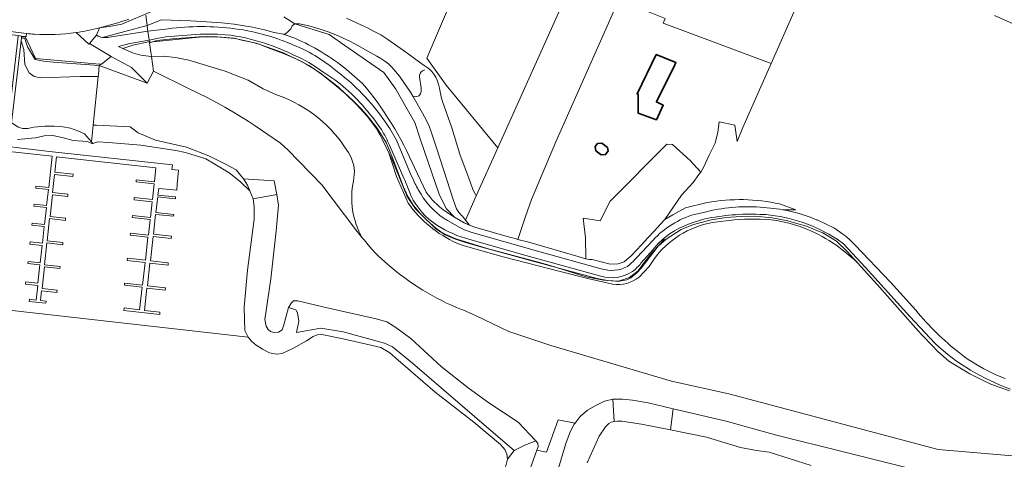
# Model space of a CAD drawing. Extents: x 184422 to 186971, y 345860 to 349088.
# Tile 18 of 59: x 185790 to 186121, y 346673 to 346821. Entities that reach past the tile are written whole.
import ezdxf

# ---------------------------------------------------------------- set-up
doc = ezdxf.new("R2010")
doc.units = 0
for name, color, linetype, lineweight in [('B-WE-GR-BEPLANTING_CULTUUR_BOSPLANTSOEN-GV', 90, 'Continuous', 18), ('B-WE-GR-GRAS-GV', 60, 'Continuous', 13), ('B-WE-GR-GROENVOORZIENING-GV', 80, 'Continuous', 18), ('B-WE-GR-HOUTWAL-GV', 40, 'Continuous', 13), ('B-WE-GW-TALUD_KRUIN-G', 90, 'Continuous', 18), ('B-WE-IE-TERREINAFSCHEIDING_KUNSTMATIG_HEKWERK-G', 20, 'IE-TERREINAFSCHEIDING-KUNSTMATIG', 18), ('B-WE-KW-KUNSTWERK_STEIGER-GV', 170, 'Continuous', 18), ('B-WE-OG-BEBOUWING-GV', 7, 'Continuous', 35), ('B-WE-OG-BEBOUWING_SCHUUR-GV', 7, 'Continuous', 35), ('B-WE-OG-TERREIN_CULTUURSCHEIDING-GV', 7, 'Continuous', 18), ('B-WE-OG-TERREIN_ERF-GV', 7, 'Continuous', 18), ('B-WE-OG-WATER-GV', 130, 'Continuous', 18), ('B-WE-OG-WATER_SLOOT-GV', 120, 'Continuous', 18), ('B-WE-OG-WEG-GV', 7, 'Continuous', 18), ('B-WE-VH-VERHARDING_ASFALT-GV', 252, 'Continuous', 18), ('B-WE-VH-VERHARDING_BETONSTRAATSTEEN-GV', 252, 'Continuous', 18), ('B-WE-VH-VERHARDING_GESLOTEN-GV', 252, 'Continuous', 18), ('B-WE-VH-VERHARDING_HALFVERHARDING-GV', 252, 'Continuous', 18), ('B-WE-VH-VERHARDING_HALFVERHARDING_GRIND-GV', 252, 'Continuous', 18), ('B-WE-VH-VERHARDING_OPEN-GV', 252, 'Continuous', 18)]:
    doc.layers.add(name, color=color, linetype=linetype, lineweight=lineweight)
doc.linetypes.add('IE-TERREINAFSCHEIDING-KUNSTMATIG', pattern='A,4,[82,NLCS.SHX,S=0.75,R=90,X=0,Y=0],4,-2', length=10)

msp = doc.modelspace()

# ---------------------------------------------------------------- linework, layer by layer
at = {"layer": 'B-WE-GR-BEPLANTING_CULTUUR_BOSPLANTSOEN-GV', "flags": 128}
msp.add_lwpolyline([(185899.822, 346821.628), (185904.838, 346819.289), (185906.809, 346818.363), (185908.86, 346817.322), (185911.291, 346816.025), (185913.653, 346814.501), (185920.034, 346810.037), (185924.779, 346806.565), (185925.933, 346805.72), (185926.889, 346805.111), (185927.802, 346804.387), (185928.488, 346803.683), (185929.193, 346802.858), (185929.812, 346801.861), (185930.281, 346800.844), (185930.72, 346799.491), (185931.049, 346798.118), (185931.31, 346796.886), (185931.5, 346795.827), (185931.657, 346795.071), (185932.072, 346793.645), (185935.233, 346784.732), (185937.93, 346775.921), (185941.362, 346766.594), (185942.294, 346764.046), (185943.046, 346762.576), (185943.414, 346761.918), (185950.656, 346778.067), (185933.323, 346799.098), (185926.736, 346808.211), (185940.24, 346839.81)], dxfattribs=at)
at = {"layer": 'B-WE-GR-GRAS-GV', "flags": 128}
for points in [[(185942.898, 346751.353), (185954.534, 346748.053), (185956.42, 346747.544), (185957.364, 346747.289), (185959.956, 346754.93), (185961.98, 346760.692), (185970.099, 346780.109), (186006.26, 346861.702), (186009.226, 346868.394), (185994.082, 346874.908), (185950.656, 346778.067), (185943.414, 346761.918), (185939.765, 346753.78), (185941.12, 346752.076)], [(186038.212, 346855.405), (186037.276, 346855.817), (186018.355, 346864.144), (186014.54, 346857.616), (186012.236, 346858.752), (185997.885, 346825.138), (186006.799, 346821.53), (186006.219, 346819.984), (186042.412, 346806.369), (186059.838, 346845.878), (186058.296, 346846.566)], [(185816.415, 346802.08), (185816.479, 346802.7), (185816.759, 346805.739), (185801.242, 346806.805), (185797.97, 346807.191), (185795.206, 346807.7), (185792.692, 346812.052), (185791.771, 346814.831), (185790.604, 346815.007), (185790.491, 346814.027), (185791.368, 346811.056), (185791.782, 346806.068), (185793.201, 346803.243), (185794.824, 346802.076), (185797.014, 346801.574), (185810.368, 346802.017)], [(185816.802, 346806.211), (185795.341, 346808.118), (185791.979, 346815.3), (185791.669, 346815.332), (185790.977, 346815.403), (185790.605, 346815.452), (185790.604, 346815.007), (185791.771, 346814.831), (185792.692, 346812.052), (185795.206, 346807.7), (185797.97, 346807.191), (185801.242, 346806.805), (185816.759, 346805.739), (185817.538, 346806.228)], [(185814.586, 346779.562), (185816.19, 346780.083), (185819.855, 346779.875), (185830.712, 346778.952), (185842.477, 346777.155), (185845.751, 346776.494), (185852.543, 346774.334), (185855.517, 346772.543), (185860.344, 346769.665), (185864.182, 346766.612), (185867.34, 346763.557), (185866.544, 346765.462), (185865.227, 346767.62), (185862.757, 346770.625), (185859.187, 346772.594), (185853.607, 346775.343), (185846.098, 346778.266), (185835.655, 346780.646), (185829.852, 346783.137), (185827.16, 346785.11), (185815.778, 346785.634), (185814.963, 346785.671), (185814.722, 346785.696), (185814.141, 346780.067)], [(186018.187, 346769.1), (186018.868, 346769.821), (186015.22, 346773.845), (186009.291, 346779.16), (186007.37, 346779.339), (185988.356, 346760.076), (185984.982, 346753.533), (185979.309, 346754.442), (185980.081, 346747.759), (185980.171, 346740.703), (185981.271, 346740.568), (185982.363, 346740.471), (185985.83, 346739.649), (185988.419, 346738.995), (185991.089, 346739.045), (185993.099, 346739.682), (185995.568, 346741.904), (185998.871, 346745.484), (186000.997, 346747.789), (186003.124, 346750.094), (186005.25, 346752.399), (186006.689, 346753.959), (186012.322, 346762.162), (186016.213, 346766.445)], [(185868.444, 346760.959), (185876.448, 346762.382), (185875.511, 346766.988), (185865.227, 346767.62), (185866.544, 346765.462), (185867.34, 346763.557)], [(185956.111, 346676.284), (185959.741, 346678.121), (185963.359, 346679.584), (185957.431, 346685.798), (185947.571, 346692.37), (185940.672, 346697.389), (185931.57, 346704.593), (185921.383, 346713.951), (185916.345, 346717.692), (185913.36, 346719.558), (185909.816, 346720.598), (185892.244, 346724.494), (185883.482, 346726.636), (185881.988, 346726.583), (185881.303, 346725.983), (185880.35, 346724.343), (185882.788, 346723.602), (185883.36, 346722.58), (185883.774, 346719.821), (185883.025, 346716.038), (185891.224, 346717.447), (185898.665, 346716.199), (185912.598, 346712.374), (185915.294, 346711.123), (185921.941, 346705.623), (185947.654, 346683.585)], [(185976.614, 346685.511), (185970.92, 346686.65), (185966.982, 346675.763), (185963.772, 346676.421), (185961.067, 346668.9), (185960.176, 346666.36), (185960.108, 346664.667), (185960.274, 346663.314), (185960.804, 346661.972), (185962.025, 346660.64), (185963.367, 346660.085), (185964.855, 346659.976), (185966.126, 346660.298), (185967.738, 346661.686), (185968.768, 346663.784), (185970.689, 346669.251), (185973.45, 346678.699), (185974.943, 346682.573), (185976.327, 346685.147)]]:
    msp.add_lwpolyline(points, close=True, dxfattribs=at)
for points in [[(185834.343, 346823.931), (185824.365, 346819.65), (185820.037, 346818.891), (185816.864, 346818.411)], [(185817.795, 346815.169), (185832.813, 346819.163), (185832.336, 346822.601)], [(185832.336, 346822.601), (185832.813, 346819.163)], [(185832.813, 346819.163), (185837.69, 346821.032), (185847.368, 346820.797), (185851.148, 346820.537), (185852.733, 346820.428), (185857.869, 346820.077)], [(185874.306, 346817.154), (185875.046, 346816.925), (185878.553, 346816.246), (185879.338, 346816.396), (185880.297, 346817.235), (185881.149, 346818.013), (185881.495, 346819.115), (185882.494, 346819.694), (185883.983, 346819.756), (185887.198, 346819.016), (185891.01, 346817.904), (185894.025, 346816.937), (185897.01, 346815.649), (185901.149, 346813.762), (185903.631, 346812.395), (185907.752, 346810.095), (185909.974, 346808.84), (185911.348, 346808.074), (185912.658, 346807.22), (185913.49, 346806.634), (185914.122, 346806.104), (185915.047, 346805.188), (185917.563, 346802.119), (185920.278, 346798.18), (185921.273, 346796.737), (185922.046, 346795.415), (185925.357, 346789.755), (185926.697, 346787.255), (185927.543, 346785.351), (185928.149, 346783.791), (185930.025, 346778.053), (185932.428, 346770.786), (185935.796, 346760.335), (185936.755, 346757.565), (185937.184, 346756.899), (185937.591, 346756.265), (185937.951, 346755.851), (185938.363, 346755.409), (185938.754, 346755.051), (185939.765, 346753.78), (185943.414, 346761.918), (185943.046, 346762.576), (185942.294, 346764.046), (185941.362, 346766.594), (185937.93, 346775.921), (185935.233, 346784.732), (185932.072, 346793.645), (185931.657, 346795.071), (185931.5, 346795.827), (185931.31, 346796.886), (185931.049, 346798.118), (185930.72, 346799.491), (185930.281, 346800.844), (185929.812, 346801.861), (185929.193, 346802.858), (185928.488, 346803.683), (185927.802, 346804.387), (185926.889, 346805.111), (185925.933, 346805.72), (185924.779, 346806.565), (185920.034, 346810.037), (185913.653, 346814.501), (185911.291, 346816.025), (185908.86, 346817.322), (185906.809, 346818.363), (185904.838, 346819.289), (185899.822, 346821.628)], [(185816.864, 346818.411), (185815.87, 346815.879)], [(185820.211, 346815.297), (185833.033, 346817.27), (185832.965, 346817.704), (185832.813, 346819.163), (185817.795, 346815.169)], [(185880.297, 346817.235), (185879.338, 346816.396), (185878.553, 346816.246), (185882.414, 346814.88)], [(185932.622, 346757.019), (185936.049, 346754.776), (185933.347, 346757.505), (185931.037, 346762.156), (185924.682, 346780.779), (185922.714, 346786.547), (185919.706, 346791.847), (185916.334, 346797.79), (185912.36, 346803.349), (185897.758, 346813.487), (185893.95, 346816.131), (185882.494, 346819.694), (185881.495, 346819.115), (185881.149, 346818.013), (185880.297, 346817.235)], [(185920.503, 346759.475), (185916.651, 346768.41), (185915.199, 346772.938), (185913.874, 346776.668), (185913.29, 346777.916), (185911.755, 346781.015), (185911.239, 346782.059), (185909.76, 346784.638), (185906.776, 346788.694), (185903.19, 346792.614), (185902.776, 346793.009), (185899.716, 346795.934), (185897.007, 346798.523), (185891.138, 346803.073), (185890.389, 346803.563), (185888.354, 346804.893), (185887.111, 346805.705), (185886.165, 346806.324), (185885.182, 346806.792), (185880.863, 346808.852), (185878.599, 346809.932), (185869.405, 346813.263), (185864.466, 346814.316), (185862.32, 346814.774), (185857.384, 346815.247), (185856.432, 346815.338), (185856.202, 346815.334), (185850.295, 346815.231), (185833.609, 346813.555), (185833.631, 346813.376), (185833.831, 346811.744), (185834.018, 346810.218), (185834.248, 346808.876), (185834.261, 346808.783)], [(185846.801, 346807.513), (185842.312, 346808.445), (185838.434, 346808.876), (185834.261, 346808.783), (185834.954, 346803.87), (185846.722, 346797.972), (185852.989, 346794.963), (185855.924, 346793.447), (185858.925, 346791.683), (185861.607, 346790.106), (185866.777, 346787.066), (185869.095, 346785.48), (185877.676, 346779.609), (185880.144, 346777.42), (185891.499, 346765.641), (185902.977, 346750.457), (185905.106, 346747.807)], [(185834.261, 346808.783), (185838.434, 346808.876), (185842.312, 346808.445), (185846.801, 346807.513), (185859.083, 346803.809), (185866.802, 346800.782), (185871.789, 346797.927), (185876.338, 346795.883), (185878.513, 346795.049)], [(185878.513, 346795.049), (185876.338, 346795.883), (185871.789, 346797.927), (185866.802, 346800.782), (185859.083, 346803.809), (185846.801, 346807.513)], [(185905.699, 346747.179), (185905.106, 346747.807), (185902.977, 346750.457), (185891.499, 346765.641), (185880.144, 346777.42), (185877.676, 346779.609), (185869.095, 346785.48), (185866.777, 346787.066), (185861.607, 346790.106), (185858.925, 346791.683), (185855.924, 346793.447), (185852.989, 346794.963), (185846.722, 346797.972), (185834.954, 346803.87), (185832.811, 346799.755), (185816.759, 346805.739), (185816.479, 346802.7), (185816.415, 346802.08), (185814.722, 346785.696)], [(185899.801, 346804.352), (185905.228, 346799.716)], [(185814.722, 346785.696), (185814.963, 346785.671), (185815.778, 346785.634), (185827.16, 346785.11), (185829.852, 346783.137), (185835.655, 346780.646), (185846.098, 346778.266), (185853.607, 346775.343), (185859.187, 346772.594), (185862.757, 346770.625), (185865.227, 346767.62), (185875.511, 346766.988), (185876.448, 346762.382), (185876.929, 346758.795), (185876.128, 346750.164), (185874.329, 346733.992), (185872.355, 346720.35), (185872.772, 346718.114), (185873.437, 346717.046), (185874.277, 346716.349), (185875.428, 346715.99), (185876.905, 346716.056), (185878.222, 346716.878), (185878.779, 346718.541), (185880.35, 346724.343), (185881.303, 346725.983), (185881.988, 346726.583), (185883.482, 346726.636), (185892.244, 346724.494), (185909.816, 346720.598), (185913.36, 346719.558), (185916.345, 346717.692), (185921.383, 346713.951), (185931.57, 346704.593), (185940.672, 346697.389), (185947.571, 346692.37), (185957.431, 346685.798), (185963.359, 346679.584), (185964.099, 346678.768), (185964.185, 346677.571), (185963.772, 346676.421), (185966.982, 346675.763), (185970.92, 346686.65), (185976.614, 346685.511), (185978.35, 346687.717), (185980.725, 346689.856), (185983.363, 346691.341), (185986.419, 346692.9), (185989.239, 346693.628), (185992.547, 346693.522), (185995.836, 346693.249), (186001.148, 346692.339), (186009.549, 346690.349), (186027.336, 346686.161), (186044.225, 346681.491), (186066.779, 346675.832), (186091.803, 346669.544)], [(186071.126, 346739.795), (186071.456, 346739.437), (186068.01, 346743.255), (186064.363, 346746.662), (186059.835, 346749.45), (186058.568, 346749.966), (186054.376, 346751.672), (186051.125, 346752.61), (186048.069, 346753.491), (186042.853, 346754.501), (186037.006, 346755.067), (186032.356, 346754.946), (186027.181, 346754.582), (186022.45, 346753.814), (186017.576, 346752.635), (186015.845, 346752.088), (186012.242, 346750.57), (186007.163, 346747.403), (186004.509, 346744.949), (185998.767, 346737.586), (185997.41, 346736.122), (185995.32, 346734.386), (185993.99, 346733.735), (185991.521, 346733.274), (185991.321, 346733.27), (185990.513, 346733.253), (185990.245, 346733.247), (185988.745, 346733.385), (185987.319, 346733.517), (185986.12, 346733.627), (185980.36, 346734.735), (185968.53, 346738.349), (185965.084, 346739.402), (185947.052, 346744.22), (185936.572, 346747.486), (185933.142, 346748.916), (185931.478, 346749.852), (185929.847, 346751.021), (185927.805, 346752.794), (185927.77, 346752.824), (185926.624, 346753.82), (185922.95, 346757.544), (185920.141, 346761.728), (185915.056, 346774.349), (185913.29, 346777.916), (185913.874, 346776.668), (185915.199, 346772.938), (185916.651, 346768.41), (185920.503, 346759.475)], [(185901.98, 346773.173), (185901.425, 346774.755)], [(185901.425, 346774.755), (185901.98, 346773.173)], [(185922.591, 346771.441), (185926.579, 346763.182)], [(185902.122, 346766.904), (185902.377, 346769.054)], [(185902.377, 346769.054), (185902.122, 346766.904)], [(186029.978, 346753.798), (186022.714, 346752.911)], [(186022.714, 346752.911), (186029.978, 346753.798)], [(186048.38, 346752.771), (186044.282, 346753.649)], [(186044.282, 346753.649), (186048.38, 346752.771)], [(185905.106, 346747.807), (185905.699, 346747.179)], [(185989.205, 346732.248), (185980.819, 346734.107), (185971.604, 346736.468), (185952.423, 346741.395), (185938.984, 346745.24), (185936.839, 346746.051)], [(185936.839, 346746.051), (185938.984, 346745.24), (185952.423, 346741.395), (185971.604, 346736.468), (185980.819, 346734.107), (185989.205, 346732.248)], [(186122.548, 346696.333), (186116.3, 346698.61), (186116.054, 346698.699), (186115.782, 346698.832), (186113.733, 346699.83), (186109.197, 346702.039), (186102.162, 346706.402), (186098.482, 346709.594), (186096.513, 346711.648), (186093.121, 346715.186), (186091.804, 346716.56), (186078.077, 346732.104), (186071.456, 346739.437), (186071.126, 346739.795), (186067.377, 346742.981)], [(186067.377, 346742.981), (186071.126, 346739.795)], [(186003, 346740.518), (186001.459, 346738.185), (185998.137, 346734.619)], [(185998.137, 346734.619), (186001.459, 346738.185), (186003, 346740.518)], [(185938.441, 346723.695), (185938.827, 346723.563), (185943.388, 346721.594), (185954.307, 346716.281), (185968.429, 346711.627), (186008.967, 346699.679), (186028.244, 346695.368), (186098.596, 346676.657), (186127.495, 346674.169)], [(186127.495, 346674.169), (186098.596, 346676.657), (186028.244, 346695.368), (186008.967, 346699.679), (185968.429, 346711.627), (185954.307, 346716.281), (185943.388, 346721.594), (185938.827, 346723.563), (185938.441, 346723.695)]]:
    msp.add_lwpolyline(points, dxfattribs=at)
at = {"layer": 'B-WE-GR-GRAS-GV'}
for points in [[(185857.869, 346820.077, -0.0436578), (185874.306, 346817.154)], [(185815.87, 346815.879, 0.0936094), (185817.795, 346815.169)], [(185817.795, 346815.169, 0.1108357), (185820.211, 346815.297)], [(185882.414, 346814.88, -0.072959), (185899.801, 346804.352)], [(185905.228, 346799.716, -0.0718669), (185922.591, 346771.441)], [(185901.425, 346774.755, 0.1725689), (185878.513, 346795.049)], [(185878.513, 346795.049, -0.1725689), (185901.425, 346774.755)], [(185902.377, 346769.054, 0.109047), (185901.98, 346773.173)], [(185901.98, 346773.173, -0.109047), (185902.377, 346769.054)], [(185905.106, 346747.807, -0.1828348), (185902.122, 346766.904)], [(185902.122, 346766.904, 0.1828348), (185905.106, 346747.807)], [(185926.579, 346763.182, 0.0897849), (185932.622, 346757.019)], [(185936.839, 346746.051, -0.1334396), (185920.503, 346759.475)], [(185920.503, 346759.475, 0.1334396), (185936.839, 346746.051)], [(186044.282, 346753.649, 0.0515257), (186029.978, 346753.798)], [(186029.978, 346753.798, -0.0515257), (186044.282, 346753.649)], [(186022.714, 346752.911, 0.1973259), (186003, 346740.518)], [(186003, 346740.518, -0.1973259), (186022.714, 346752.911)], [(186067.377, 346742.981, 0.1059545), (186048.38, 346752.771)], [(186048.38, 346752.771, -0.1059545), (186067.377, 346742.981)], [(185905.699, 346747.179, 0.0593303), (185913.682, 346738.865)], [(185913.682, 346738.865, -0.0593303), (185905.699, 346747.179)], [(185913.682, 346738.865, 0.0840921), (185938.441, 346723.695)], [(185938.441, 346723.695, -0.0840921), (185913.682, 346738.865)], [(185998.137, 346734.619, -0.2104566), (185989.205, 346732.248)], [(185989.205, 346732.248, 0.2104566), (185998.137, 346734.619)]]:
    msp.add_lwpolyline(points, format="xyb", dxfattribs=at)
at = {"layer": 'B-WE-GR-GROENVOORZIENING-GV'}
for points in [[(185833.507, 346814.255, 0.0317723), (185823.179, 346812.137)], [(185873.829, 346812.674, 0.0513666), (185860.933, 346815.873)], [(185881.198, 346809.665, 0.024896), (185874.655, 346812.398)], [(185891.906, 346803.584, 0.0551303), (185882.123, 346809.241)], [(185911.511, 346784.171, 0.0745124), (185897.652, 346799.559)], [(185914.216, 346778.971, 0.0434776), (185911.511, 346784.171)], [(185921.177, 346762.702, -0.0102303), (185919.356, 346767.151)], [(185930.164, 346752.071, -0.1345501), (185921.419, 346761.987)], [(186038.628, 346755.684, 0.063936), (186020.228, 346754.136)], [(186064.615, 346747.331, 0.1215342), (186040.677, 346755.6)], [(185941.224, 346747.238, -0.0787129), (185930.164, 346752.071)], [(186016.308, 346752.977, 0.1193349), (186004.598, 346745.969)], [(185998.714, 346739.279, -0.0638874), (185995.873, 346736.454)], [(185995.873, 346736.454, -0.2179925), (185985.249, 346734.902)], [(186122.868, 346696.99, -0.1019296), (186097.547, 346712.253)]]:
    msp.add_lwpolyline(points, format="xyb", dxfattribs=at)
at = {"layer": 'B-WE-GR-GROENVOORZIENING-GV', "flags": 128}
for points in [[(185823.179, 346812.137), (185824.703, 346811.438), (185828.064, 346812.574), (185833.306, 346813.659), (185833.591, 346813.704), (185833.582, 346813.774), (185833.507, 346814.255)], [(185860.933, 346815.873), (185858.994, 346816.081), (185856.422, 346816.256), (185852.175, 346816.293), (185850.636, 346816.306), (185846.23, 346815.953), (185839.066, 346815.379), (185836.69, 346814.964), (185833.507, 346814.255)], [(185833.507, 346814.255), (185833.582, 346813.774), (185833.591, 346813.704), (185833.609, 346813.555), (185850.295, 346815.231), (185856.202, 346815.334), (185856.432, 346815.338), (185857.384, 346815.247), (185862.32, 346814.774), (185864.466, 346814.316), (185869.405, 346813.263), (185878.599, 346809.932), (185880.863, 346808.852), (185885.182, 346806.792), (185886.165, 346806.324), (185887.111, 346805.705), (185888.354, 346804.893), (185890.389, 346803.563), (185891.138, 346803.073), (185897.007, 346798.523), (185899.716, 346795.934), (185902.776, 346793.009), (185903.19, 346792.614), (185906.776, 346788.694), (185909.76, 346784.638), (185911.239, 346782.059), (185911.755, 346781.015), (185913.29, 346777.916), (185915.056, 346774.349), (185920.141, 346761.728), (185922.95, 346757.544), (185926.624, 346753.82), (185927.77, 346752.824), (185927.805, 346752.794), (185929.847, 346751.021), (185931.478, 346749.852), (185933.142, 346748.916), (185936.572, 346747.486), (185947.052, 346744.22), (185965.084, 346739.402), (185968.53, 346738.349), (185980.36, 346734.735), (185986.12, 346733.627), (185987.319, 346733.517), (185988.745, 346733.385), (185990.245, 346733.247), (185990.513, 346733.253), (185991.321, 346733.27), (185991.521, 346733.274), (185993.99, 346733.735), (185995.32, 346734.386), (185997.41, 346736.122), (185998.767, 346737.586), (186004.509, 346744.949), (186007.163, 346747.403), (186012.242, 346750.57), (186015.845, 346752.088), (186017.576, 346752.635), (186022.45, 346753.814), (186027.181, 346754.582), (186032.356, 346754.946), (186037.006, 346755.067), (186042.853, 346754.501), (186048.069, 346753.491), (186051.125, 346752.61), (186054.376, 346751.672), (186058.568, 346749.966), (186059.835, 346749.45), (186064.363, 346746.662), (186068.01, 346743.255), (186071.456, 346739.437), (186078.077, 346732.104), (186091.804, 346716.56), (186093.121, 346715.186), (186096.513, 346711.648), (186098.482, 346709.594), (186102.162, 346706.402), (186109.197, 346702.039), (186113.733, 346699.83), (186115.782, 346698.832), (186116.054, 346698.699), (186116.3, 346698.61), (186122.548, 346696.333)], [(185874.655, 346812.398), (185873.829, 346812.674)], [(185882.123, 346809.241), (185881.198, 346809.665)], [(185897.652, 346799.559), (185895.836, 346800.857), (185891.906, 346803.584)], [(185919.356, 346767.151), (185919.033, 346767.884), (185914.216, 346778.971)], [(185921.419, 346761.987), (185921.177, 346762.702)], [(186020.228, 346754.136), (186016.308, 346752.977)], [(186040.677, 346755.6), (186038.628, 346755.684)], [(185985.249, 346734.902), (185961.308, 346741.491), (185941.224, 346747.238)], [(186097.547, 346712.253), (186089.024, 346721.363), (186074.097, 346737.853), (186066.707, 346745.735), (186064.615, 346747.331)], [(186004.598, 346745.969), (186003.861, 346745.152), (186002.695, 346743.813), (185998.714, 346739.279)], [(185980.68, 346672.197), (185984.729, 346681.102), (185986.827, 346684.251), (185987.953, 346685.405), (185988.767, 346685.888), (185989.772, 346686.101), (185989.239, 346693.628), (185986.419, 346692.9), (185983.363, 346691.341), (185980.725, 346689.856), (185978.35, 346687.717), (185976.614, 346685.511), (185976.327, 346685.147), (185974.943, 346682.573), (185973.45, 346678.699), (185970.689, 346669.251)], [(185961.067, 346668.9), (185963.772, 346676.421), (185964.185, 346677.571), (185964.099, 346678.768), (185963.359, 346679.584), (185959.741, 346678.121), (185956.111, 346676.284), (185953.926, 346673.439), (185953.038, 346669.773)]]:
    msp.add_lwpolyline(points, dxfattribs=at)
msp.add_lwpolyline([(185816.759, 346805.739), (185832.811, 346799.755), (185827.591, 346805.024), (185820.799, 346808.76), (185817.538, 346806.228)], close=True, dxfattribs=at)
at = {"layer": 'B-WE-GR-HOUTWAL-GV', "flags": 128}
msp.add_lwpolyline([(185882.494, 346819.694), (185893.95, 346816.131), (185897.758, 346813.487), (185912.36, 346803.349), (185916.334, 346797.79), (185919.706, 346791.847), (185922.714, 346786.547), (185924.682, 346780.779), (185931.037, 346762.156), (185933.347, 346757.505), (185936.049, 346754.776), (185939.328, 346752.807), (185939.341, 346752.799), (185940.778, 346752.215), (185941.12, 346752.076), (185939.765, 346753.78), (185938.754, 346755.051), (185938.363, 346755.409), (185937.951, 346755.851), (185937.591, 346756.265), (185937.184, 346756.899), (185936.755, 346757.565), (185935.796, 346760.335), (185932.428, 346770.786), (185930.025, 346778.053), (185928.149, 346783.791), (185927.543, 346785.351), (185926.697, 346787.255), (185925.357, 346789.755), (185922.046, 346795.415), (185921.273, 346796.737), (185920.278, 346798.18), (185917.563, 346802.119), (185915.047, 346805.188), (185914.122, 346806.104), (185913.49, 346806.634), (185912.658, 346807.22), (185911.348, 346808.074), (185909.974, 346808.84), (185907.752, 346810.095), (185903.631, 346812.395), (185901.149, 346813.762), (185897.01, 346815.649), (185894.025, 346816.937), (185891.01, 346817.904), (185887.198, 346819.016), (185883.983, 346819.756)], close=True, dxfattribs=at)
at = {"layer": 'B-WE-GW-TALUD_KRUIN-G', "flags": 128}
for points in [[(185980.171, 346740.703), (185981.271, 346740.568), (185982.363, 346740.471), (185985.83, 346739.649), (185988.419, 346738.995), (185991.089, 346739.045), (185993.099, 346739.682), (185995.568, 346741.904), (185998.871, 346745.484), (186000.997, 346747.789), (186003.124, 346750.094), (186005.25, 346752.399), (186006.689, 346753.959), (186012.322, 346762.162), (186016.213, 346766.445), (186018.187, 346769.1), (186018.868, 346769.821)], [(185876.448, 346762.382), (185875.511, 346766.988)], [(185880.35, 346724.343), (185878.779, 346718.541), (185878.222, 346716.878), (185876.905, 346716.056), (185875.428, 346715.99), (185874.277, 346716.349), (185873.437, 346717.046), (185872.772, 346718.114), (185872.355, 346720.35), (185874.329, 346733.992), (185876.128, 346750.164), (185876.929, 346758.795), (185876.448, 346762.382)], [(185963.359, 346679.584), (185957.431, 346685.798), (185947.571, 346692.37), (185940.672, 346697.389), (185931.57, 346704.593), (185921.383, 346713.951), (185916.345, 346717.692), (185913.36, 346719.558), (185909.816, 346720.598), (185892.244, 346724.494), (185883.482, 346726.636), (185881.988, 346726.583), (185881.303, 346725.983), (185880.35, 346724.343)], [(185989.239, 346693.628), (185986.419, 346692.9), (185983.363, 346691.341), (185980.725, 346689.856), (185978.35, 346687.717), (185976.614, 346685.511), (185976.327, 346685.147), (185974.943, 346682.573), (185973.45, 346678.699), (185970.689, 346669.251)], [(186009.549, 346690.349), (186001.148, 346692.339), (185995.836, 346693.249), (185992.547, 346693.522), (185989.239, 346693.628)], [(185961.067, 346668.9), (185963.772, 346676.421), (185964.185, 346677.571), (185964.099, 346678.768), (185963.359, 346679.584)]]:
    msp.add_lwpolyline(points, dxfattribs=at)
at = {"layer": 'B-WE-IE-TERREINAFSCHEIDING_KUNSTMATIG_HEKWERK-G', "flags": 128}
for points in [[(185882.494, 346819.694), (185878.719, 346822.032)], [(185833.033, 346817.27), (185832.965, 346817.704), (185832.813, 346819.163)], [(185833.507, 346814.255), (185833.033, 346817.27)], [(185893.95, 346816.131), (185882.494, 346819.694)], [(185791.771, 346814.831), (185790.604, 346815.007)], [(185792.692, 346812.052), (185791.771, 346814.831)], [(185833.582, 346813.774), (185833.507, 346814.255)], [(185836.104, 346814.098), (185833.631, 346813.376)], [(185841.349, 346814.713), (185836.104, 346814.098)], [(185844.284, 346814.908), (185841.349, 346814.713)], [(185850.313, 346815.308), (185844.284, 346814.908)], [(185853.239, 346815.502), (185850.313, 346815.308)], [(185856.356, 346815.325), (185853.239, 346815.502)], [(185859.212, 346815.107), (185856.356, 346815.325)], [(185862.067, 346814.889), (185859.212, 346815.107)], [(185865.056, 346814.175), (185862.067, 346814.889)], [(185867.904, 346813.538), (185865.056, 346814.175)], [(185870.452, 346812.843), (185867.904, 346813.538)], [(185897.758, 346813.487), (185893.95, 346816.131)], [(185912.36, 346803.349), (185897.758, 346813.487)], [(185795.206, 346807.7), (185792.692, 346812.052)], [(185834.261, 346808.783), (185834.248, 346808.876), (185834.018, 346810.218)], [(185873.511, 346811.671), (185870.452, 346812.843)], [(185878.636, 346809.706), (185873.511, 346811.671)], [(185797.97, 346807.191), (185795.206, 346807.7)], [(185801.242, 346806.805), (185797.97, 346807.191)], [(185816.759, 346805.739), (185801.242, 346806.805)], [(185834.954, 346803.87), (185834.261, 346808.783)], [(185881.038, 346808.785), (185878.636, 346809.706)], [(185883.783, 346807.546), (185881.038, 346808.785)], [(185886.263, 346806.21), (185883.783, 346807.546)], [(185816.759, 346805.739), (185816.479, 346802.7), (185816.415, 346802.08)], [(185816.759, 346805.739), (185832.811, 346799.755)], [(185832.811, 346799.755), (185834.954, 346803.87)], [(185846.722, 346797.972), (185834.954, 346803.87)], [(185889.08, 346804.533), (185886.263, 346806.21)], [(185891.449, 346802.777), (185889.08, 346804.533)], [(185922.046, 346795.415), (185923.019, 346795.215), (185923.834, 346795.434), (185924.091, 346795.575), (185924.417, 346795.831), (185924.681, 346796.219), (185924.813, 346796.565), (185924.883, 346797.127), (185924.89, 346798.145), (185924.359, 346801.932), (185924.345, 346802.52), (185924.519, 346803.018), (185924.93, 346803.594), (185925.609, 346804.102), (185926.124, 346804.284)], [(185895.718, 346799.298), (185891.449, 346802.777)], [(185916.334, 346797.79), (185912.36, 346803.349)], [(185852.989, 346794.963), (185846.722, 346797.972)], [(185899.993, 346795.701), (185895.718, 346799.298)], [(185919.706, 346791.847), (185916.334, 346797.79)], [(185852.989, 346794.963), (185855.924, 346793.447)], [(185902.408, 346793.472), (185899.993, 346795.701)], [(185855.924, 346793.447), (185858.925, 346791.683)], [(185858.925, 346791.683), (185861.607, 346790.106)], [(185902.408, 346793.472), (185904.709, 346791.196)], [(185904.709, 346791.196), (185906.649, 346789.031)], [(185922.714, 346786.547), (185919.706, 346791.847)], [(185861.607, 346790.106), (185866.777, 346787.066)], [(185866.777, 346787.066), (185869.095, 346785.48)], [(185906.649, 346789.031), (185910.123, 346784.707)], [(185869.095, 346785.48), (185877.676, 346779.609)], [(185910.123, 346784.707), (185913.19, 346779.615)], [(185924.682, 346780.779), (185922.714, 346786.547)], [(185931.037, 346762.156), (185924.682, 346780.779)], [(185877.676, 346779.609), (185880.144, 346777.42)], [(185880.144, 346777.42), (185891.499, 346765.641)], [(185913.19, 346779.615), (185915.48, 346774.129)], [(185915.48, 346774.129), (185918.847, 346765.133)], [(185891.499, 346765.641), (185902.977, 346750.457)], [(185918.847, 346765.133), (185920.375, 346761.654)], [(185920.375, 346761.654), (185922.299, 346758.615)], [(185933.347, 346757.505), (185931.037, 346762.156)], [(185922.299, 346758.615), (185924.622, 346755.869)], [(185936.049, 346754.776), (185933.347, 346757.505)], [(185929.859, 346750.804), (185924.622, 346755.869)], [(185939.341, 346752.799), (185936.049, 346754.776)], [(185932.98, 346748.828), (185929.859, 346750.804)], [(185941.12, 346752.076), (185939.341, 346752.799)], [(185942.898, 346751.353), (185941.12, 346752.076)], [(185954.534, 346748.053), (185942.898, 346751.353)], [(186003.124, 346750.094), (186005.25, 346752.399)], [(185902.977, 346750.457), (185905.106, 346747.807)], [(185936.126, 346747.472), (185932.98, 346748.828)], [(185939.753, 346746.18), (185936.126, 346747.472)], [(185954.534, 346748.053), (185956.42, 346747.544)], [(185956.42, 346747.544), (185957.364, 346747.289)], [(185957.364, 346747.289), (185961.057, 346746.293)], [(185998.871, 346745.484), (186000.997, 346747.789)], [(186000.997, 346747.789), (186003.124, 346750.094)], [(186004.283, 346744.794), (186006.618, 346747.337)], [(185946.449, 346744.358), (185939.753, 346746.18)], [(185962.872, 346739.889), (185946.449, 346744.358)], [(185961.057, 346746.293), (185977.933, 346741.42)], [(185995.568, 346741.904), (185998.871, 346745.484)], [(186001.947, 346742.252), (186004.283, 346744.794)], [(185977.933, 346741.42), (185980.171, 346740.703)], [(185980.171, 346740.703), (185981.271, 346740.568)], [(185993.099, 346739.682), (185995.568, 346741.904)], [(185999.933, 346739.634), (186001.947, 346742.252)], [(185983.994, 346734.142), (185962.872, 346739.889)], [(185981.271, 346740.568), (185982.363, 346740.471)], [(185982.363, 346740.471), (185985.83, 346739.649)], [(185985.83, 346739.649), (185988.419, 346738.995)], [(185988.419, 346738.995), (185991.089, 346739.045)], [(185991.089, 346739.045), (185993.099, 346739.682)], [(185997.741, 346736.696), (185999.933, 346739.634)], [(185983.994, 346734.142), (185987.535, 346733.476)], [(185991.128, 346733.207), (185994.862, 346734.429)], [(185994.862, 346734.429), (185997.741, 346736.696)], [(185987.535, 346733.476), (185991.128, 346733.207)]]:
    msp.add_lwpolyline(points, dxfattribs=at)
at = {"layer": 'B-WE-KW-KUNSTWERK_STEIGER-GV', "flags": 128}
msp.add_lwpolyline([(185775.037, 346778.067), (185800.923, 346775.218), (185799.771, 346764.742), (185795.469, 346765.214), (185795.396, 346764.546), (185799.649, 346764.079), (185799.054, 346758.657), (185794.866, 346759.117), (185794.792, 346758.446), (185798.968, 346757.987), (185798.34, 346752.266), (185794.192, 346752.721), (185794.12, 346752.066), (185798.253, 346751.612), (185797.632, 346745.962), (185793.539, 346746.412), (185793.46, 346745.692), (185797.522, 346745.246), (185796.883, 346739.435), (185792.873, 346739.876), (185792.794, 346739.157), (185796.777, 346738.719), (185796.103, 346732.587), (185792.044, 346733.033), (185791.954, 346732.213), (185796.084, 346731.759), (185795.55, 346726.898), (185793.3, 346727.145), (185793.219, 346726.414), (185798.811, 346725.8), (185798.894, 346726.552), (185797.016, 346726.758), (185797.369, 346729.969), (185802.464, 346729.409), (185802.549, 346730.183), (185797.515, 346730.736), (185798.315, 346738.013), (185803.501, 346737.443), (185803.578, 346738.144), (185798.366, 346738.717), (185799.174, 346746.067), (185804.456, 346745.486), (185804.54, 346746.253), (185799.267, 346746.832), (185800.083, 346754.251), (185805.351, 346753.672), (185805.433, 346754.42), (185800.208, 346754.995), (185801.001, 346762.207), (185806.148, 346761.641), (185806.236, 346762.446), (185801.032, 346763.018), (185801.698, 346769.08), (185807.86, 346768.402), (185807.945, 346769.181), (185801.787, 346769.858), (185802.352, 346775.001), (185835.795, 346771.325), (185835.277, 346766.611), (185829.178, 346767.281), (185829.104, 346766.604), (185835.189, 346765.935), (185834.607, 346760.64), (185828.516, 346761.309), (185828.436, 346760.579), (185834.514, 346759.911), (185833.937, 346754.661), (185827.902, 346755.324), (185827.825, 346754.623), (185833.846, 346753.962), (185833.266, 346748.683), (185827.212, 346749.348), (185827.135, 346748.653), (185833.113, 346747.996), (185832.263, 346740.262), (185826.253, 346740.922), (185826.173, 346740.193), (185832.123, 346739.539), (185831.283, 346731.894), (185825.266, 346732.556), (185825.187, 346731.84), (185831.116, 346731.188), (185830.289, 346723.654), (185825.112, 346724.223), (185825.022, 346723.398), (185837.051, 346722.077), (185837.134, 346722.838), (185831.912, 346723.412), (185832.737, 346730.915), (185838.864, 346730.241), (185838.951, 346731.035), (185832.935, 346731.696), (185833.77, 346739.293), (185839.863, 346738.623), (185839.948, 346739.402), (185833.917, 346740.065), (185834.817, 346748.257), (185840.943, 346747.546), (185841.06, 346748.322), (185834.956, 346749.046), (185835.687, 346755.699), (185841.697, 346755.039), (185841.769, 346755.691), (185835.803, 346756.347), (185836.375, 346761.547), (185842.336, 346760.892), (185842.406, 346761.528), (185836.47, 346762.181), (185836.717, 346764.432), (185842.833, 346763.784), (185842.885, 346765.845), (185843.401, 346770.545), (185841.168, 346770.791), (185841.336, 346772.321), (185800.026, 346776.86), (185775.579, 346779.695)], dxfattribs=at)
at = {"layer": 'B-WE-OG-BEBOUWING-GV', "flags": 128}
msp.add_lwpolyline([(186003.88, 346809.475), (185997.397, 346796.25), (185997.825, 346796.038), (185997.787, 346789.664), (186003.941, 346787.469), (186006.209, 346792.385), (186003.941, 346793.493), (186010.1, 346805.966), (186010.436, 346806.761)], close=True, dxfattribs=at)
at = {"layer": 'B-WE-OG-BEBOUWING_SCHUUR-GV', "flags": 128}
msp.add_lwpolyline([(185985.592, 346779.637), (185984.131, 346779.5), (185983.304, 346778.541), (185983.599, 346777.082), (185985.385, 346775.682), (185986.837, 346775.77), (185987.76, 346777.036), (185987.509, 346778.12)], close=True, dxfattribs=at)
at = {"layer": 'B-WE-OG-TERREIN_CULTUURSCHEIDING-GV', "flags": 128}
msp.add_lwpolyline([(185834.085, 346808.785), (185834.108, 346808.784), (185834.261, 346808.783), (185834.248, 346808.876), (185834.018, 346810.218), (185833.831, 346811.744), (185833.631, 346813.376), (185833.609, 346813.555), (185833.591, 346813.704), (185833.306, 346813.659), (185828.064, 346812.574), (185824.703, 346811.438), (185827.47, 346810.168)], dxfattribs=at)
at = {"layer": 'B-WE-OG-TERREIN_CULTUURSCHEIDING-GV'}
msp.add_lwpolyline([(185827.47, 346810.168, 0.0735958), (185834.085, 346808.785)], format="xyb", dxfattribs=at)
at = {"layer": 'B-WE-OG-TERREIN_ERF-GV', "flags": 128}
for points in [[(185940.24, 346839.81), (185926.736, 346808.211), (185933.323, 346799.098), (185950.656, 346778.067), (185994.082, 346874.908)], [(186006.26, 346861.702), (185970.099, 346780.109), (185961.98, 346760.692), (185959.956, 346754.93), (185957.364, 346747.289), (185961.057, 346746.293), (185977.933, 346741.42), (185980.171, 346740.703), (185980.081, 346747.759), (185979.309, 346754.442), (185984.982, 346753.533), (185988.356, 346760.076), (186007.37, 346779.339), (186009.291, 346779.16), (186015.22, 346773.845), (186018.868, 346769.821), (186019.741, 346771.46), (186021.675, 346775.576), (186023.682, 346779.639), (186024.517, 346783.316), (186024.978, 346786.75), (186030.26, 346785.651), (186031.01, 346780.202), (186032.934, 346784.882), (186042.412, 346806.369), (186006.219, 346819.984), (186006.799, 346821.53)]]:
    msp.add_lwpolyline(points, dxfattribs=at)
for points in [[(185814.141, 346780.067), (185814.722, 346785.696), (185816.415, 346802.08), (185810.368, 346802.017), (185797.014, 346801.574), (185794.824, 346802.076), (185793.201, 346803.243), (185791.782, 346806.068), (185791.368, 346811.056), (185790.491, 346814.027), (185787.3, 346786.42), (185787.418, 346786.404), (185789.542, 346784.983), (185790.973, 346784.552), (185792.781, 346784.606), (185794.754, 346784.966), (185798.473, 346785.331), (185801.614, 346785.356), (185804.55, 346785.117), (185807.037, 346784.701), (185809.523, 346783.78), (185811.742, 346782.792)], [(186003.88, 346809.475), (186010.436, 346806.761), (186010.1, 346805.966), (186003.941, 346793.493), (186006.209, 346792.385), (186003.941, 346787.469), (185997.787, 346789.664), (185997.825, 346796.038), (185997.397, 346796.25)]]:
    msp.add_lwpolyline(points, close=True, dxfattribs=at)
at = {"layer": 'B-WE-OG-WATER-GV', "flags": 128}
for points in [[(185741.784, 346728.537), (185866.722, 346714.394), (185865.701, 346716.682), (185865.478, 346724.491), (185866.59, 346736.983), (185868.824, 346754.074), (185868.813, 346758.34), (185868.444, 346760.959), (185867.34, 346763.557), (185864.182, 346766.612), (185860.344, 346769.665), (185855.517, 346772.543), (185852.543, 346774.334), (185845.751, 346776.494), (185842.477, 346777.155), (185830.712, 346778.952), (185819.855, 346779.875), (185816.19, 346780.083), (185814.586, 346779.562), (185814.257, 346779.531), (185812.766, 346780.225), (185808.03, 346780.568), (185804.714, 346781.429), (185801.105, 346782.246), (185798.26, 346782.073), (185795.301, 346781.363), (185789.228, 346780.878)], [(185953.038, 346669.773), (185953.926, 346673.439), (185953.658, 346675.105), (185952.95, 346676.703), (185951.542, 346678.354), (185942.632, 346685.805), (185929.601, 346695.897), (185917.175, 346706.704), (185914.349, 346709.106), (185911.336, 346710.914), (185907.935, 346711.689), (185898.677, 346713.908), (185891.467, 346715.265), (185889.997, 346715.223), (185888.58, 346714.613), (185886.36, 346713.152), (185881.978, 346710.747), (185878.15, 346708.946), (185876.263, 346708.69), (185873.988, 346709.158), (185871.545, 346710.339), (185869.428, 346711.732), (185867.919, 346713.068), (185866.722, 346714.394), (185741.784, 346728.537)], [(186055.855, 346671.279), (186041.832, 346675.724), (186037.567, 346676.301), (186032.188, 346677.306), (186020.761, 346680.805), (186008.682, 346683.293), (185998.884, 346685.128), (185992.253, 346686.171), (185990.78, 346686.221), (185989.772, 346686.101), (185988.767, 346685.888), (185987.953, 346685.405), (185986.827, 346684.251), (185984.729, 346681.102), (185980.68, 346672.197)]]:
    msp.add_lwpolyline(points, dxfattribs=at)
at = {"layer": 'B-WE-OG-WATER_SLOOT-GV', "flags": 128}
msp.add_lwpolyline([(185789.228, 346780.878), (185795.301, 346781.363), (185798.26, 346782.073), (185801.105, 346782.246), (185804.714, 346781.429), (185808.03, 346780.568), (185812.766, 346780.225), (185814.257, 346779.531), (185814.586, 346779.562), (185814.141, 346780.067), (185811.742, 346782.792), (185809.523, 346783.78), (185807.037, 346784.701), (185804.55, 346785.117), (185801.614, 346785.356), (185798.473, 346785.331), (185794.754, 346784.966), (185792.781, 346784.606), (185790.973, 346784.552), (185789.542, 346784.983)], dxfattribs=at)
at = {"layer": 'B-WE-OG-WEG-GV', "flags": 128}
for points in [[(185816.864, 346818.411), (185820.037, 346818.891), (185824.365, 346819.65), (185834.343, 346823.931)], [(185857.869, 346820.077), (185852.733, 346820.428), (185851.148, 346820.537), (185847.368, 346820.797), (185837.69, 346821.032), (185832.813, 346819.163)], [(185832.813, 346819.163), (185832.965, 346817.704), (185833.033, 346817.27), (185839.839, 346818.082)], [(185862.295, 346818.082), (185863.959, 346817.876)], [(185882.414, 346814.88), (185878.553, 346816.246), (185875.046, 346816.925), (185874.306, 346817.154)], [(185880.893, 346813.099), (185882.004, 346812.58)], [(185895.715, 346804.423), (185898.096, 346802.6)], [(185905.228, 346799.716), (185899.801, 346804.352)], [(185916.55, 346780.639), (185921.553, 346768.774), (185922.087, 346767.702)], [(185926.579, 346763.182), (185922.591, 346771.441)], [(185924.184, 346763.528), (185924.87, 346762.453)], [(186021.018, 346759.652), (186013.736, 346757.908), (186009.434, 346755.497), (186006.689, 346753.959), (186005.25, 346752.399), (186003.124, 346750.094), (186000.997, 346747.789), (185998.871, 346745.484), (185995.568, 346741.904), (185993.099, 346739.682), (185991.089, 346739.045), (185988.419, 346738.995), (185985.83, 346739.649), (185982.363, 346740.471), (185981.271, 346740.568), (185980.171, 346740.703), (185977.933, 346741.42), (185961.057, 346746.293), (185957.364, 346747.289), (185956.42, 346747.544), (185954.534, 346748.053), (185942.898, 346751.353), (185941.12, 346752.076), (185940.778, 346752.215), (185939.341, 346752.799), (185939.328, 346752.807), (185936.049, 346754.776), (185932.622, 346757.019)], [(186039.899, 346758.01), (186042.196, 346757.824)], [(186046.375, 346757.257), (186050.759, 346757.257), (186045.305, 346759.195)], [(186016.733, 346755.684), (186021.137, 346756.686)], [(185933.739, 346753.591), (185937.877, 346751.254)], [(185941.594, 346749.76), (185964.458, 346743.234), (185985.323, 346737.423)], [(185998.926, 346742.902), (186002.773, 346747.02)], [(185994.158, 346738.191), (185995.114, 346738.897)]]:
    msp.add_lwpolyline(points, dxfattribs=at)
at = {"layer": 'B-WE-OG-WEG-GV'}
for points in [[(185826.624, 346821.339, -0.0365281), (185816.864, 346818.411)], [(185874.306, 346817.154, 0.0436578), (185857.869, 346820.077)], [(185839.839, 346818.082, -0.0661739), (185862.295, 346818.082)], [(185863.959, 346817.876, -0.0557174), (185880.893, 346813.099)], [(185899.801, 346804.352, 0.072959), (185882.414, 346814.88)], [(185882.004, 346812.58, -0.0807515), (185895.715, 346804.423)], [(185898.096, 346802.6, -0.0756553), (185912.771, 346786.767)], [(185922.591, 346771.441, 0.0718669), (185905.228, 346799.716)], [(185912.771, 346786.767, -0.0504391), (185916.55, 346780.639)], [(185922.087, 346767.702, 0.0396348), (185924.184, 346763.528)], [(185924.87, 346762.453, 0.1057663), (185932.26, 346754.529)], [(185932.622, 346757.019, -0.0897849), (185926.579, 346763.182)], [(186045.305, 346759.195, 0.0995148), (186021.018, 346759.652)], [(186021.137, 346756.686, -0.0801466), (186039.899, 346758.01)], [(186042.196, 346757.824, -0.0206653), (186046.375, 346757.257)], [(185932.26, 346754.529, 0.0344601), (185933.739, 346753.591)], [(186002.773, 346747.02, -0.1376518), (186016.733, 346755.684)], [(185937.877, 346751.254, 0.052565), (185941.594, 346749.76)], [(185995.114, 346738.897, 0.0105893), (185998.926, 346742.902)], [(185985.323, 346737.423, 0.203926), (185994.158, 346738.191)]]:
    msp.add_lwpolyline(points, format="xyb", dxfattribs=at)
at = {"layer": 'B-WE-VH-VERHARDING_ASFALT-GV', "flags": 128}
msp.add_lwpolyline([(185641.933, 346839.061), (185641.715, 346839.574), (185641.654, 346839.575), (185635.782, 346839.924), (185630.728, 346840.224), (185628.138, 346840.378), (185620.794, 346840.647), (185619.682, 346840.687), (185614.608, 346840.873), (185611.828, 346840.96), (185606.635, 346841.123), (185601.899, 346841.272), (185599.889, 346841.335), (185591.989, 346841.676), (185591.856, 346836.112), (185595.981, 346835.921), (185616.263, 346835.291), (185630.043, 346834.702), (185643.812, 346833.873), (185655.355, 346832.924), (185666.871, 346831.69), (185717.82, 346825.611), (185764.124, 346819.964), (185792.297, 346816.504)], dxfattribs=at)
at = {"layer": 'B-WE-VH-VERHARDING_ASFALT-GV'}
for points in [[(185816.864, 346818.411, 0.0365281), (185826.624, 346821.339)], [(185794.975, 346816.234, 0.0491659), (185808.964, 346816.776)], [(185808.964, 346816.776, 0.0190825), (185816.864, 346818.411)], [(185792.297, 346816.504, 0.0099092), (185794.975, 346816.234)]]:
    msp.add_lwpolyline(points, format="xyb", dxfattribs=at)
at = {"layer": 'B-WE-VH-VERHARDING_BETONSTRAATSTEEN-GV', "flags": 128}
for points in [[(185591.773, 346834.732), (185616.219, 346833.924), (185629.973, 346833.345), (185643.714, 346832.482), (185655.184, 346831.562), (185666.627, 346830.336), (185717.558, 346824.243), (185764.634, 346818.515), (185773.97, 346817.367), (185784.861, 346816.064), (185786.406, 346815.89), (185786.522, 346816.112), (185789.499, 346815.767), (185790.605, 346815.638), (185792.168, 346815.457), (185792.297, 346816.504), (185764.124, 346819.964), (185717.82, 346825.611), (185666.871, 346831.69), (185655.355, 346832.924), (185643.812, 346833.873), (185630.043, 346834.702), (185616.263, 346835.291), (185595.981, 346835.921)], [(185808.964, 346816.776), (185813.277, 346812.86), (185813.475, 346813.093), (185815.87, 346815.879)], [(185815.87, 346815.879), (185816.864, 346818.411)]]:
    msp.add_lwpolyline(points, dxfattribs=at)
at = {"layer": 'B-WE-VH-VERHARDING_BETONSTRAATSTEEN-GV'}
msp.add_lwpolyline([(185816.864, 346818.411, -0.0190825), (185808.964, 346816.776)], format="xyb", dxfattribs=at)
at = {"layer": 'B-WE-VH-VERHARDING_GESLOTEN-GV', "flags": 128}
msp.add_lwpolyline([(186117.48, 346822.55), (186137.101, 346813.85)], dxfattribs=at)
at = {"layer": 'B-WE-VH-VERHARDING_HALFVERHARDING-GV', "flags": 128}
for points in [[(185839.839, 346818.082), (185833.033, 346817.27)], [(185833.033, 346817.27), (185833.507, 346814.255), (185836.69, 346814.964), (185839.066, 346815.379), (185846.23, 346815.953), (185850.636, 346816.306), (185852.175, 346816.293), (185856.422, 346816.256), (185858.994, 346816.081), (185860.933, 346815.873)], [(185863.959, 346817.876), (185862.295, 346818.082)], [(185873.829, 346812.674), (185874.655, 346812.398)], [(185882.004, 346812.58), (185880.893, 346813.099)], [(185881.198, 346809.665), (185882.123, 346809.241)], [(185891.906, 346803.584), (185895.836, 346800.857), (185897.652, 346799.559)], [(185898.096, 346802.6), (185895.715, 346804.423)], [(185922.087, 346767.702), (185921.553, 346768.774), (185916.55, 346780.639)], [(185914.216, 346778.971), (185919.033, 346767.884), (185919.356, 346767.151)], [(185921.177, 346762.702), (185921.419, 346761.987)], [(185924.87, 346762.453), (185924.184, 346763.528)], [(186042.196, 346757.824), (186039.899, 346758.01)], [(186016.308, 346752.977), (186020.228, 346754.136)], [(186021.137, 346756.686), (186016.733, 346755.684)], [(186038.628, 346755.684), (186040.677, 346755.6)], [(185937.877, 346751.254), (185933.739, 346753.591)], [(186091.076, 346723.487), (186082.567, 346732.853), (186070.589, 346745.405), (186069.13, 346746.934), (186067.54, 346748.328), (186066.542, 346749.074), (186063.689, 346751.002), (186058.093, 346753.709)], [(185941.224, 346747.238), (185961.308, 346741.491), (185985.249, 346734.902)], [(185985.323, 346737.423), (185964.458, 346743.234), (185941.594, 346749.76)], [(186064.615, 346747.331), (186066.707, 346745.735), (186074.097, 346737.853), (186089.024, 346721.363), (186097.547, 346712.253)], [(185998.714, 346739.279), (186002.695, 346743.813), (186003.861, 346745.152), (186004.598, 346745.969)], [(186002.773, 346747.02), (185998.926, 346742.902)], [(185995.114, 346738.897), (185994.158, 346738.191)], [(186107.408, 346707.792), (186105.713, 346709.1)], [(186121.081, 346700.573), (186119.085, 346701.328), (186118.251, 346701.614), (186117.971, 346701.738)]]:
    msp.add_lwpolyline(points, dxfattribs=at)
at = {"layer": 'B-WE-VH-VERHARDING_HALFVERHARDING-GV'}
for points in [[(185862.295, 346818.082, 0.0661739), (185839.839, 346818.082)], [(185880.893, 346813.099, 0.0557174), (185863.959, 346817.876)], [(185860.933, 346815.873, -0.0513666), (185873.829, 346812.674)], [(185874.655, 346812.398, -0.024896), (185881.198, 346809.665)], [(185895.715, 346804.423, 0.0807515), (185882.004, 346812.58)], [(185882.123, 346809.241, -0.0551303), (185891.906, 346803.584)], [(185912.771, 346786.767, 0.0756553), (185898.096, 346802.6)], [(185897.652, 346799.559, -0.0745124), (185911.511, 346784.171)], [(185911.511, 346784.171, -0.0434776), (185914.216, 346778.971)], [(185916.55, 346780.639, 0.0504391), (185912.771, 346786.767)], [(185919.356, 346767.151, 0.0102303), (185921.177, 346762.702)], [(185924.184, 346763.528, -0.0396348), (185922.087, 346767.702)], [(185921.419, 346761.987, 0.1345501), (185930.164, 346752.071)], [(185932.26, 346754.529, -0.1057663), (185924.87, 346762.453)], [(186039.899, 346758.01, 0.0801466), (186021.137, 346756.686)], [(186046.375, 346757.257, 0.0206653), (186042.196, 346757.824)], [(186057.173, 346754.101, 0.0544791), (186046.375, 346757.257)], [(185933.739, 346753.591, -0.0344601), (185932.26, 346754.529)], [(186016.733, 346755.684, 0.1376518), (186002.773, 346747.02)], [(186020.228, 346754.136, -0.063936), (186038.628, 346755.684)], [(186040.677, 346755.6, -0.1215342), (186064.615, 346747.331)], [(186058.093, 346753.709, 0.0044637), (186057.173, 346754.101)], [(185930.164, 346752.071, 0.0787129), (185941.224, 346747.238)], [(185941.594, 346749.76, -0.052565), (185937.877, 346751.254)], [(186004.598, 346745.969, -0.1193349), (186016.308, 346752.977)], [(185998.926, 346742.902, -0.0105893), (185995.114, 346738.897)], [(185994.158, 346738.191, -0.203926), (185985.323, 346737.423)], [(185995.873, 346736.454, 0.0638874), (185998.714, 346739.279)], [(185985.249, 346734.902, 0.2179925), (185995.873, 346736.454)], [(186105.713, 346709.1, -0.0554013), (186091.076, 346723.487)], [(186097.547, 346712.253, 0.1019296), (186122.868, 346696.99)], [(186117.971, 346701.738, -0.0416276), (186107.408, 346707.792)]]:
    msp.add_lwpolyline(points, format="xyb", dxfattribs=at)
at = {"layer": 'B-WE-VH-VERHARDING_HALFVERHARDING_GRIND-GV', "flags": 128}
for points in [[(185792.297, 346816.504), (185792.168, 346815.457), (185790.605, 346815.638), (185790.605, 346815.452), (185790.977, 346815.403), (185791.669, 346815.332), (185791.979, 346815.3), (185795.341, 346808.118), (185816.802, 346806.211), (185817.538, 346806.228), (185820.799, 346808.76), (185813.475, 346813.093), (185813.277, 346812.86), (185808.964, 346816.776)], [(185833.507, 346814.255), (185833.033, 346817.27), (185820.211, 346815.297)], [(185815.87, 346815.879), (185813.475, 346813.093), (185820.799, 346808.76), (185827.591, 346805.024), (185832.811, 346799.755), (185834.954, 346803.87), (185834.261, 346808.783), (185834.108, 346808.784), (185834.085, 346808.785)], [(185827.47, 346810.168), (185824.703, 346811.438), (185823.179, 346812.137)]]:
    msp.add_lwpolyline(points, dxfattribs=at)
at = {"layer": 'B-WE-VH-VERHARDING_HALFVERHARDING_GRIND-GV'}
for points in [[(185808.964, 346816.776, -0.0491659), (185794.975, 346816.234)], [(185794.975, 346816.234, -0.0099092), (185792.297, 346816.504)], [(185817.795, 346815.169, -0.0936094), (185815.87, 346815.879)], [(185820.211, 346815.297, -0.1108357), (185817.795, 346815.169)], [(185823.179, 346812.137, -0.0317723), (185833.507, 346814.255)], [(185834.085, 346808.785, -0.0735958), (185827.47, 346810.168)]]:
    msp.add_lwpolyline(points, format="xyb", dxfattribs=at)
at = {"layer": 'B-WE-VH-VERHARDING_OPEN-GV', "flags": 128}
for points in [[(185790.491, 346814.027), (185790.604, 346815.007), (185790.605, 346815.452), (185790.605, 346815.638), (185789.499, 346815.767), (185789.481, 346815.604), (185786.862, 346792.196), (185786.197, 346786.254), (185786.286, 346786.249), (185786.327, 346786.551), (185787.3, 346786.42)], [(185876.448, 346762.382), (185868.444, 346760.959), (185868.813, 346758.34), (185868.824, 346754.074), (185866.59, 346736.983), (185865.478, 346724.491), (185865.701, 346716.682), (185866.722, 346714.394), (185867.919, 346713.068), (185869.428, 346711.732), (185871.545, 346710.339), (185873.988, 346709.158), (185876.263, 346708.69), (185878.15, 346708.946), (185881.978, 346710.747), (185886.36, 346713.152), (185888.58, 346714.613), (185889.997, 346715.223), (185891.467, 346715.265), (185898.677, 346713.908), (185907.935, 346711.689), (185911.336, 346710.914), (185914.349, 346709.106), (185917.175, 346706.704), (185929.601, 346695.897), (185942.632, 346685.805), (185951.542, 346678.354), (185952.95, 346676.703), (185953.658, 346675.105), (185953.926, 346673.439), (185956.111, 346676.284), (185947.654, 346683.585), (185921.941, 346705.623), (185915.294, 346711.123), (185912.598, 346712.374), (185898.665, 346716.199), (185891.224, 346717.447), (185883.025, 346716.038), (185883.774, 346719.821), (185883.36, 346722.58), (185882.788, 346723.602), (185880.35, 346724.343), (185878.779, 346718.541), (185878.222, 346716.878), (185876.905, 346716.056), (185875.428, 346715.99), (185874.277, 346716.349), (185873.437, 346717.046), (185872.772, 346718.114), (185872.355, 346720.35), (185874.329, 346733.992), (185876.128, 346750.164), (185876.929, 346758.795)], [(185989.772, 346686.101), (185990.78, 346686.221), (185992.253, 346686.171), (185998.884, 346685.128), (186008.682, 346683.293), (186009.549, 346690.349), (186001.148, 346692.339), (185995.836, 346693.249), (185992.547, 346693.522), (185989.239, 346693.628)]]:
    msp.add_lwpolyline(points, close=True, dxfattribs=at)

doc.saveas('drawing.dxf')
